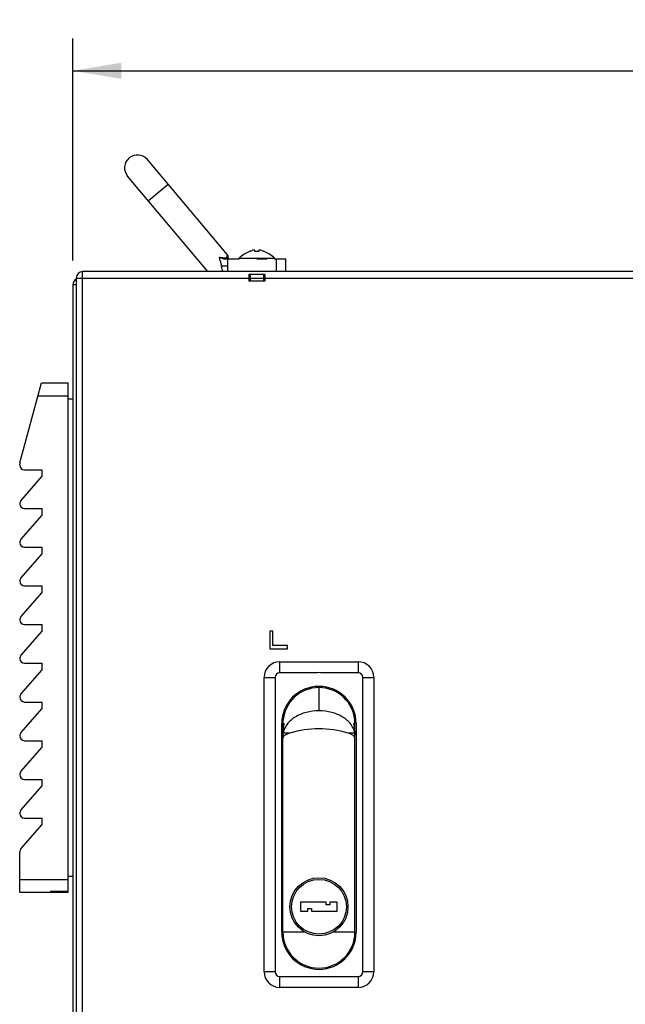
# Model space of a CAD drawing. Header units: millimetres. Extents: x 10 to 584, y 4 to 410.
# Tile 22 of 57: x 136 to 173, y 233 to 294. Entities that reach past the tile are written whole.
import ezdxf

# ---------------------------------------------------------------- set-up
doc = ezdxf.new("R2010")
doc.units = ezdxf.units.MM
doc.header["$LTSCALE"] = 32.67
doc.layers.get('0').update_dxf_attribs({"linetype": 'CONTINUOUS'})
doc.layers.add('02___PRT_ALL_AXES', color=7, linetype='CONTINUOUS')
doc.layers.add('06___PRT_ALL_SURFS', color=7, linetype='CONTINUOUS')
doc.styles.get("Standard").update_dxf_attribs({"font": 'txt', "width": 0.8})
doc.dimstyles.new('DIMSTYLE_1', dxfattribs={"dimtxt": 2.5, "dimasz": 3, "dimexe": 2, "dimexo": 1.5, "dimtad": 1, "dimlfac": 5, "dimzin": 0, "dimdsep": 46, "dimtxsty": 'Standard', "dimblk": '_FILLED', "dimblk1": '_FILLED', "dimblk2": '_FILLED', "dimcen": 0.09, "dimadec": 0, "dimazin": 0, "dimtp": 0.01, "dimtm": 0.01, "dimtfac": 1, "dimtofl": 0, "dimtmove": 0, "dimatfit": 3, "dimldrblk": '_FILLED', "dimfxl": 1, "dimtolj": 1, "dimtzin": 0, "dimarcsym": 0})

# ---------------------------------------------------------------- blocks, each defined once
blk = doc.blocks.new('_FILLED')
at = {"color": 0, "linetype": 'ByBlock'}
blk.add_solid([(0, 0), (-1, 0.167), (-1, -0.167)], dxfattribs=at)
blk = doc.blocks.new('*D2')
at = {"color": 2, "linetype": 'Continuous', "transparency": 16777216}
for p, q in [((138.858, 279.235), (138.858, 293.012)), ((231.858, 279.655), (231.858, 293.012)), ((138.858, 291.012), (185.358, 291.012)), ((231.858, 291.012), (185.358, 291.012))]:
    blk.add_line(p, q, dxfattribs=at)
at = {"color": 2, "linetype": 'Continuous', "transparency": 16777216, "xscale": 3, "yscale": 3, "zscale": 3, "rotation": 180}
blk.add_blockref('_FILLED', (138.858, 291.012), dxfattribs=at)
at = {"color": 2, "linetype": 'Continuous', "transparency": 16777216, "xscale": 3, "yscale": 3, "zscale": 3}
blk.add_blockref('_FILLED', (231.858, 291.012), dxfattribs=at)
at = {"color": 2, "linetype": 'Continuous', "transparency": 16777216, "insert": (185.358, 294.137), "char_height": 2.5, "width": 12, "attachment_point": 2, "line_spacing_factor": 0.9}
blk.add_mtext('465.00', dxfattribs=at)

msp = doc.modelspace()

# ---------------------------------------------------------------- linework, layer by layer
at = {"color": 7, "linetype": 'Continuous'}
for p, q in [((148.4295, 279.5947), (143.471, 285.504)), ((147.2132, 278.555), (142.2453, 284.4755)), ((143.5309, 282.9434), (144.7566, 283.9719)), ((149.8076, 279.802), (149.8076, 279.8101)), ((150.1276, 279.802), (150.1276, 279.8819)), ((150.3876, 279.8819), (150.3876, 279.802)), ((150.7076, 279.8101), (150.7076, 279.802)), ((147.9438, 279.4431), (148.3221, 279.4168)), ((148.1886, 279.355), (149.1687, 279.355)), ((148.3221, 279.4168), (148.4146, 279.4103)), ((148.4575, 278.9294), (148.4576, 279.355)), ((148.4576, 279.5175), (148.4576, 279.475)), ((149.1553, 279.3898), (151.3598, 279.3898)), ((150.2576, 279.355), (150.8892, 279.355)), ((151.3464, 279.355), (152.0576, 279.355)), ((151.4576, 279.355), (151.4576, 278.555)), ((152.0576, 278.555), (152.0576, 279.355)), ((139.4576, 209.955), (139.4576, 278.555)), ((231.4576, 278.555), (139.4576, 278.555)), ((148.4575, 278.555), (148.4575, 278.9294)), ((139.0576, 278.155), (139.0576, 210.355)), ((139.0576, 278.155), (231.8576, 278.155)), ((135.5681, 266.6936), (136.9176, 271.655)), ((136.9176, 271.655), (138.5576, 271.655)), ((138.5576, 240.055), (138.5576, 271.655)), ((136.7, 270.855), (138.5576, 270.855)), ((135.5576, 266.555), (135.5576, 266.6149)), ((135.6318, 264.3398), (136.9576, 265.855)), ((135.8576, 266.255), (136.9576, 266.255)), ((136.9576, 265.855), (136.9576, 266.255)), ((135.6318, 261.9398), (136.9576, 263.455)), ((135.8576, 263.855), (136.9576, 263.855)), ((136.9576, 263.455), (136.9576, 263.855)), ((135.8576, 261.455), (136.9576, 261.455)), ((136.9576, 261.055), (136.9576, 261.455)), ((135.6318, 259.5398), (136.9576, 261.055)), ((135.8576, 259.055), (136.9576, 259.055)), ((136.9576, 258.655), (136.9576, 259.055)), ((135.6318, 257.1398), (136.9576, 258.655)), ((135.8576, 256.655), (136.9576, 256.655)), ((136.9576, 256.255), (136.9576, 256.655)), ((135.6318, 254.7398), (136.9576, 256.255)), ((151.0576, 256.255), (151.0576, 255.155)), ((151.2576, 256.255), (151.0576, 256.255)), ((151.2576, 255.355), (151.2576, 256.255)), ((152.1576, 255.355), (151.2576, 255.355)), ((152.1576, 255.155), (152.1576, 255.355)), ((151.0576, 255.155), (152.1576, 255.155)), ((135.8576, 254.255), (136.9576, 254.255)), ((136.9576, 253.855), (136.9576, 254.255)), ((151.679, 253.675), (151.679, 254.355)), ((151.679, 254.355), (156.5361, 254.355)), ((156.5361, 254.355), (156.5361, 253.675)), ((135.6318, 252.3398), (136.9576, 253.855)), ((154.0102, 253.675), (151.679, 253.675)), ((156.5361, 253.675), (154.2049, 253.675)), ((150.7076, 235.1264), (150.7076, 253.3835)), ((150.7076, 253.3835), (151.3876, 253.3835)), ((151.3876, 253.3835), (151.3876, 235.1264)), ((156.8276, 235.1264), (156.8276, 253.3835)), ((156.8276, 253.3835), (157.5076, 253.3835)), ((157.5076, 253.3835), (157.5076, 235.1264)), ((154.1074, 252.7521), (154.1074, 251.309)), ((135.8576, 251.855), (136.9576, 251.855)), ((136.9576, 251.455), (136.9576, 251.855)), ((135.6318, 249.9398), (136.9576, 251.455)), ((151.8004, 237.5792), (151.8004, 250.5178)), ((151.8733, 250.5178), (151.8733, 249.7892)), ((151.8733, 250.5178), (151.9573, 250.5178)), ((156.2578, 250.5178), (156.3418, 250.5178)), ((156.3418, 249.7892), (156.3418, 250.5178)), ((156.4147, 250.5178), (156.4147, 237.5792)), ((152.3039, 249.9315), (151.889, 249.9315)), ((156.3261, 249.9315), (155.9112, 249.9315)), ((135.8576, 249.455), (136.9576, 249.455)), ((136.9576, 249.055), (136.9576, 249.455)), ((151.8733, 249.7584), (151.8739, 249.7739)), ((151.8733, 237.5792), (151.8733, 249.7584)), ((156.3418, 249.7584), (156.3413, 249.7739)), ((156.3418, 237.5792), (156.3418, 249.7584)), ((135.6318, 247.5398), (136.9576, 249.055)), ((135.8576, 247.055), (136.9576, 247.055)), ((136.9576, 246.655), (136.9576, 247.055)), ((135.6318, 245.1398), (136.9576, 246.655)), ((135.8576, 244.655), (136.9576, 244.655)), ((136.9576, 244.255), (136.9576, 244.655)), ((135.6318, 242.7398), (136.9576, 244.255)), ((135.5576, 240.055), (135.5576, 242.5422)), ((135.5576, 240.855), (138.5576, 240.855)), ((135.5576, 240.055), (138.5576, 240.055)), ((137.4576, 240.1308), (137.4576, 240.055)), ((137.4576, 240.1308), (138.5576, 240.1308)), ((152.9742, 239.4383), (152.9742, 238.8716)), ((154.5609, 239.4383), (152.9742, 239.4383)), ((154.5609, 239.2683), (154.5609, 239.4383)), ((154.7876, 239.4383), (154.7876, 239.2683)), ((155.2409, 239.4383), (154.7876, 239.4383)), ((155.2409, 238.8716), (155.2409, 239.4383)), ((152.9742, 238.8716), (153.4276, 238.8716)), ((153.4276, 238.8716), (153.4276, 239.0416)), ((153.4276, 239.0416), (153.6542, 239.0416)), ((153.6542, 239.0416), (153.6542, 238.8716)), ((153.6542, 238.8716), (155.2409, 238.8716)), ((154.7876, 239.2683), (154.5609, 239.2683)), ((153.2374, 237.5792), (151.8733, 237.5792)), ((156.3418, 237.5792), (154.9777, 237.5792)), ((151.3876, 235.1264), (150.7076, 235.1264)), ((151.679, 234.155), (151.679, 234.835)), ((151.679, 234.835), (154.0102, 234.835)), ((154.2049, 234.835), (156.5361, 234.835)), ((156.5361, 234.835), (156.5361, 234.155)), ((157.5076, 235.1264), (156.8276, 235.1264)), ((156.5361, 234.155), (151.679, 234.155))]:
    msp.add_line(p, q, dxfattribs=at)
at = {"color": 3, "linetype": 'Continuous'}
for p, q in [((138.8576, 277.735), (138.8576, 210.775)), ((139.0576, 277.735), (138.8576, 277.735))]:
    msp.add_line(p, q, dxfattribs=at)
at = {"color": 7, "linetype": 'Continuous'}
for radius in [1.8, 1.7]:
    msp.add_circle((154.1076, 239.155), radius, dxfattribs=at)
for centre, radius, start, end in [((142.8581, 284.9897), 0.8, 40, 220), ((150.7643, 277.6091), 2.4, 113.494362, 132.100656), ((150.6764, 277.7684), 2.2115, 112.28291, 113.134234), ((150.505, 278.2653), 1.6856, 106.453386, 106.806618), ((150.1588, 279.4377), 0.4631, 105.216716, 106.461279), ((150.3563, 279.4377), 0.4631, 73.538695, 74.783291), ((150.0101, 278.2653), 1.6856, 73.193384, 73.546616), ((149.8387, 277.7684), 2.2115, 66.865764, 67.717092), ((149.7508, 277.6091), 2.4, 47.899344, 66.505638), ((148.5776, 279.475), 0.12, 179.998891, 270), ((149.1687, 279.375), 0.02, 132.100656, 270), ((151.3464, 279.375), 0.02, 270, 47.899344), ((139.4576, 278.155), 0.4, 90, 180), ((135.8576, 266.6149), 0.3, 164.783673, 180), ((135.8576, 266.555), 0.3, 180, 270), ((135.8576, 264.1422), 0.3, 138.814075, 178.780764), ((135.8576, 264.155), 0.3, 181.210456, 270), ((135.8576, 261.7422), 0.3, 138.814075, 178.780764), ((135.8576, 261.755), 0.3, 181.210456, 270), ((135.8576, 259.3422), 0.3, 138.814075, 178.780764), ((135.8576, 259.355), 0.3, 181.210456, 270), ((135.8576, 256.9422), 0.3, 138.814075, 178.780764), ((135.8576, 256.955), 0.3, 181.210456, 270), ((135.8576, 254.5422), 0.3, 138.814075, 178.780764), ((135.8576, 254.555), 0.3, 181.210456, 270), ((151.679, 253.3835), 0.9714, 90, 180), ((156.5361, 253.3835), 0.9714, 0, 90), ((151.679, 253.3835), 0.2914, 90, 180), ((154.1076, 252.8978), 0.7832, 82.861224, 97.138776), ((156.5361, 253.3835), 0.2914, 0, 90), ((135.8576, 252.1422), 0.3, 138.814075, 178.780764), ((154.1076, 250.5178), 2.3071, 0, 180), ((154.1076, 250.5178), 2.2343, 3.653964, 176.346036), ((135.8576, 252.155), 0.3, 181.210456, 270), ((154.1076, 250.5178), 2.2343, 179.32889, 180), ((156.3067, 250.4327), 4.4347, 177.058858, 178.561577), ((151.8967, 250.4322), 4.4465, 1.440415, 2.939149), ((154.1076, 250.5178), 2.2343, 0, 0.67111), ((135.8576, 249.7422), 0.3, 138.814075, 178.780764), ((153.4342, 249.7154), 1.5614, 175.743899, 177.130937), ((154.8532, 249.7203), 1.489, 3.529164, 4.243707), ((154.6003, 249.7052), 1.7423, 2.262253, 3.514957), ((135.8576, 249.755), 0.3, 181.210456, 270), ((153.6852, 249.7022), 1.8128, 177.111618, 177.730752), ((135.8576, 247.3422), 0.3, 138.814075, 178.780764), ((135.8576, 247.355), 0.3, 181.210456, 270), ((135.8576, 244.9422), 0.3, 138.814075, 178.780764), ((135.8576, 244.955), 0.3, 181.210456, 270), ((135.8576, 242.5422), 0.3, 138.814075, 180), ((154.1076, 237.5792), 2.3071, 180, 360), ((154.1076, 237.5792), 2.2343, 180, 360), ((151.679, 235.1264), 0.9714, 180, 270), ((151.679, 235.1264), 0.2914, 180, 270), ((154.1076, 235.6121), 0.7832, 262.861224, 277.138776), ((156.5361, 235.1264), 0.9714, 270, 360), ((156.5361, 235.1264), 0.2914, 270, 360)]:
    msp.add_arc(centre, radius, start, end, dxfattribs=at)
at = {"color": 3, "linetype": 'Continuous'}
msp.add_arc((139.2576, 277.735), 0.4, 120.000004, 180, dxfattribs=at)
at = {"color": 7, "linetype": 'Continuous'}
msp.add_ellipse((154.1076, 243.7492), major_axis=(6.44, 0), ratio=1, start_param=1.2869268, end_param=1.8546658, dxfattribs=at)
for points in [[(150.0176, 279.8789), (149.9567, 279.8605), (149.8967, 279.8388), (149.8379, 279.8147)], [(150.6772, 279.8147), (150.6184, 279.8388), (150.5584, 279.8605), (150.4975, 279.8789)], [(148.1886, 279.355), (148.1019, 279.355), (148.0183, 279.3986), (147.9438, 279.4431)], [(148.4295, 279.5946), (148.4471, 279.5737), (148.4576, 279.5449), (148.4576, 279.5175)], [(148.4295, 279.5946), (148.4471, 279.5737), (148.4576, 279.5449), (148.4576, 279.5175)], [(148.1412, 278.555), (148.1234, 278.6715), (148.1008, 278.7874), (148.0752, 278.9025)], [(151.8733, 249.7892), (151.879, 250.0336), (151.9054, 250.2789), (151.9573, 250.5178)], [(156.2578, 250.5178), (156.3097, 250.2789), (156.3361, 250.0336), (156.3418, 249.7892)]]:
    msp.add_open_spline(points, degree=3, dxfattribs=at)
for points, knots in [([(150.1276, 279.8819), (150.1276, 279.8915), (150.1054, 279.8954), (150.0875, 279.8944), (150.0654, 279.8917), (150.0488, 279.8878), (150.0372, 279.8846)], [0, 0, 0, 0, 0.3055794, 0.4515776, 0.6202001, 1, 1, 1, 1]), ([(150.3876, 279.802), (150.3445, 279.8073), (150.2576, 279.8129), (150.1707, 279.8073), (150.1276, 279.802)], [0, 0, 0, 0, 0.5, 1, 1, 1, 1]), ([(150.4779, 279.8846), (150.4664, 279.8878), (150.4497, 279.8917), (150.4276, 279.8944), (150.4098, 279.8954), (150.3876, 279.8915), (150.3876, 279.8819)], [0, 0, 0, 0, 0.379921, 0.5485769, 0.694563, 1, 1, 1, 1]), ([(148.0752, 278.9025), (148.0649, 278.948), (148.0233, 279.1287), (147.9769, 279.3083), (147.9438, 279.4431)], [0, 0, 0, 0, 0.2514727, 1, 1, 1, 1]), ([(148.3221, 279.4168), (148.3283, 279.4), (148.3446, 279.3703), (148.377, 279.355), (148.3915, 279.355)], [0, 0, 0, 0, 0.5526457, 1, 1, 1, 1]), ([(148.4146, 279.4103), (148.4168, 279.4354), (148.4196, 279.4711), (148.4231, 279.5156), (148.4251, 279.5427), (148.4272, 279.5631), (148.4277, 279.5814), (148.4298, 279.5865), (148.4288, 279.5955), (148.4295, 279.5947)], [0, 0, 0, 0, 0.4083241, 0.580303, 0.7263023, 0.8436134, 0.9296829, 0.9823704, 1, 1, 1, 1]), ([(148.4146, 279.4103), (148.4293, 279.4181), (148.4533, 279.4361), (148.4576, 279.4645), (148.4576, 279.475)], [0, 0, 0, 0, 0.6126993, 1, 1, 1, 1]), ([(148.4146, 279.4103), (148.4181, 279.403), (148.4332, 279.3778), (148.4604, 279.3588), (148.4815, 279.3557)], [0, 0, 0, 0, 0.2759657, 1, 1, 1, 1]), ([(148.0752, 278.9025), (148.1474, 278.9047), (148.275, 278.9111), (148.4027, 278.921), (148.4576, 278.9294)], [0, 0, 0, 0, 0.5654266, 1, 1, 1, 1]), ([(154.1076, 251.309), (153.842, 251.3101), (153.324, 251.2472), (152.6323, 250.9663), (152.1847, 250.5836), (151.966, 250.2194), (151.9059, 250.0272), (151.889, 249.9315)], [0, 0, 0, 0, 0.2835585, 0.549825, 0.7875482, 0.8962825, 1, 1, 1, 1]), ([(156.3261, 249.9315), (156.3093, 250.0272), (156.2491, 250.2194), (156.0305, 250.5836), (155.5828, 250.9663), (154.8911, 251.2472), (154.3731, 251.3101), (154.1076, 251.309)], [0, 0, 0, 0, 0.1037175, 0.2124518, 0.450175, 0.7164416, 1, 1, 1, 1]), ([(151.8771, 249.8312), (151.8777, 249.8402), (151.8806, 249.8738), (151.8848, 249.9072), (151.889, 249.9315)], [0, 0, 0, 0, 0.2677919, 1, 1, 1, 1]), ([(152.3039, 249.9315), (152.2453, 249.9144), (152.1302, 249.8742), (152.0224, 249.8133), (151.9759, 249.7739)], [0, 0, 0, 0, 0.5002528, 1, 1, 1, 1]), ([(156.2392, 249.7739), (156.1927, 249.8133), (156.085, 249.8742), (155.9698, 249.9144), (155.9112, 249.9315)], [0, 0, 0, 0, 0.4997474, 1, 1, 1, 1]), ([(156.3381, 249.8305), (156.3374, 249.8396), (156.3346, 249.8734), (156.3304, 249.9071), (156.3261, 249.9315)], [0, 0, 0, 0, 0.2678959, 1, 1, 1, 1]), ([(151.8733, 249.5881), (151.8733, 249.6245), (151.8976, 249.6974), (151.9484, 249.7507), (151.9759, 249.7739)], [0, 0, 0, 0, 0.5034071, 1, 1, 1, 1]), ([(156.3418, 249.5881), (156.3418, 249.6245), (156.3175, 249.6974), (156.2667, 249.7507), (156.2392, 249.7739)], [0, 0, 0, 0, 0.503415, 1, 1, 1, 1])]:
    msp.add_open_spline(points, degree=3, knots=knots, dxfattribs=at)
at = {"layer": '02___PRT_ALL_AXES', "color": 7, "linetype": 'Continuous'}
for p, q in [((138.5576, 270.655), (138.8576, 270.655)), ((138.5576, 241.055), (138.8576, 241.055))]:
    msp.add_line(p, q, dxfattribs=at)
at = {"layer": '06___PRT_ALL_SURFS', "color": 6, "linetype": 'Continuous'}
for p, q in [((149.7576, 278.375), (149.7576, 277.955)), ((149.8526, 278.375), (149.8526, 277.955)), ((150.6626, 278.375), (150.6626, 277.955)), ((150.7576, 278.375), (150.7576, 277.955))]:
    msp.add_line(p, q, dxfattribs=at)
at = {"layer": '06___PRT_ALL_SURFS', "color": 7, "linetype": 'Continuous'}
for p, q in [((150.7576, 278.375), (149.7576, 278.375)), ((150.7576, 277.955), (149.7576, 277.955))]:
    msp.add_line(p, q, dxfattribs=at)

# ---------------------------------------------------------------- dimensions: what is measured, and where the dimension line sits
at = {"color": 2, "linetype": 'Continuous'}
dim = msp.add_linear_dim(base=(231.8576, 291.0119), p1=(138.8576, 277.735), p2=(231.8576, 278.155), dimstyle='DIMSTYLE_1', dxfattribs=at)
dim.commit()
dim.dimension.update_dxf_attribs({"geometry": '*D2', "text_midpoint": (185.3576, 291.0119), "dimtype": 160})

doc.saveas('drawing.dxf')
